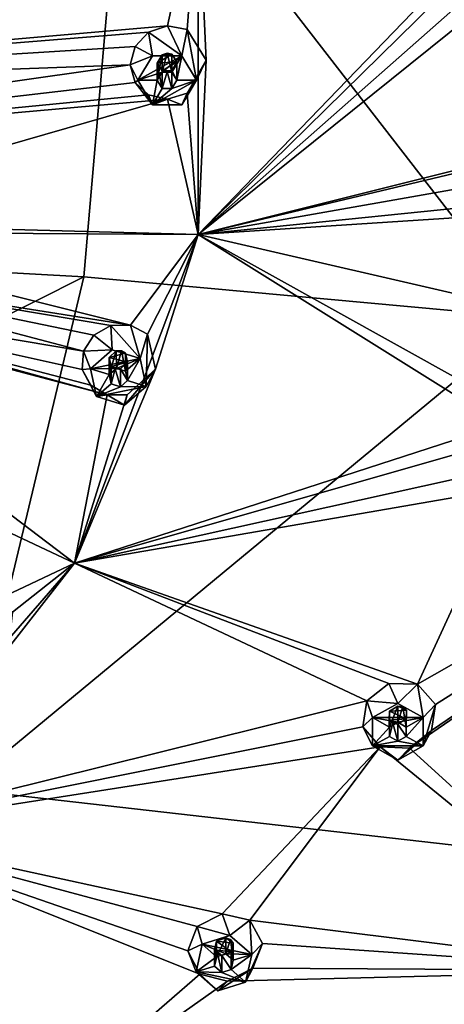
# Model space of a CAD drawing. Header units: millimetres. Extents: x -175 to 175, y 0 to 247.
# Tile 180 of 185: x 22 to 33, y 171 to 196. Entities that reach past the tile are written whole.
import ezdxf

# ---------------------------------------------------------------- set-up
doc = ezdxf.new("R2010")
doc.units = ezdxf.units.MM
doc.header["$LTSCALE"] = 65.185185
for name, color, linetype in [('150', 7, 'CONTINUOUS'), ('151', 7, 'CONTINUOUS'), ('152', 7, 'CONTINUOUS'), ('153', 7, 'CONTINUOUS'), ('154', 7, 'CONTINUOUS'), ('155', 7, 'CONTINUOUS'), ('156', 7, 'CONTINUOUS'), ('157', 7, 'CONTINUOUS'), ('158', 7, 'CONTINUOUS'), ('159', 7, 'CONTINUOUS'), ('18', 7, 'CONTINUOUS'), ('26', 7, 'CONTINUOUS'), ('27', 7, 'CONTINUOUS'), ('34', 7, 'CONTINUOUS'), ('350', 7, 'CONTINUOUS'), ('351', 7, 'CONTINUOUS'), ('352', 7, 'CONTINUOUS'), ('353', 7, 'CONTINUOUS'), ('354', 7, 'CONTINUOUS'), ('355', 7, 'CONTINUOUS'), ('356', 7, 'CONTINUOUS'), ('357', 7, 'CONTINUOUS'), ('358', 7, 'CONTINUOUS'), ('359', 7, 'CONTINUOUS'), ('430', 7, 'CONTINUOUS'), ('437', 7, 'CONTINUOUS'), ('439', 7, 'CONTINUOUS'), ('441', 7, 'CONTINUOUS'), ('444', 7, 'CONTINUOUS'), ('51', 7, 'CONTINUOUS'), ('68', 7, 'CONTINUOUS')]:
    doc.layers.add(name, color=color, linetype=linetype)

msp = doc.modelspace()

# ---------------------------------------------------------------- linework, layer by layer
at = {"layer": '150', "linetype": 'CONTINUOUS'}
for points in [[(30.763, 178.482, 20.788), (30.619, 178.909, 19.52), (30.518, 178.25, 19.248), (30.763, 178.482, 20.788)], [(30.763, 177.758, 20.593), (30.763, 178.482, 20.788), (30.518, 178.25, 19.248), (30.763, 177.758, 20.593)], [(30.96, 177.735, 18.866), (30.763, 177.758, 20.593), (30.518, 178.25, 19.248), (30.96, 177.735, 18.866)], [(32.062, 177.758, 20.593), (31.413, 177.396, 20.496), (32.279, 178.155, 18.629), (32.062, 177.758, 20.593)], [(32.279, 178.155, 18.629), (31.413, 177.396, 20.496), (31.708, 177.703, 18.606), (32.279, 178.155, 18.629)], [(31.413, 177.396, 20.496), (30.763, 177.758, 20.593), (30.96, 177.735, 18.866), (31.413, 177.396, 20.496)], [(31.708, 177.703, 18.606), (31.413, 177.396, 20.496), (30.96, 177.735, 18.866), (31.708, 177.703, 18.606)]]:
    msp.add_3dface(points, dxfattribs=at)
at = {"layer": '151', "linetype": 'CONTINUOUS'}
for points in [[(31.413, 178.845, 20.885), (30.763, 178.482, 20.788), (32.062, 178.482, 20.788), (31.413, 178.845, 20.885)], [(30.763, 178.482, 20.788), (30.763, 177.758, 20.593), (31.196, 178.241, 20.723), (30.763, 178.482, 20.788)], [(32.062, 178.482, 20.788), (30.763, 178.482, 20.788), (31.413, 178.362, 20.755), (32.062, 178.482, 20.788)], [(31.413, 178.362, 20.755), (30.763, 178.482, 20.788), (31.196, 178.241, 20.723), (31.413, 178.362, 20.755)], [(31.629, 178.241, 20.723), (32.062, 178.482, 20.788), (31.413, 178.362, 20.755), (31.629, 178.241, 20.723)], [(32.062, 177.758, 20.593), (32.062, 178.482, 20.788), (31.629, 178, 20.658), (32.062, 177.758, 20.593)], [(31.629, 178, 20.658), (32.062, 178.482, 20.788), (31.629, 178.241, 20.723), (31.629, 178, 20.658)], [(31.196, 178.241, 20.723), (30.763, 177.758, 20.593), (31.196, 178, 20.658), (31.196, 178.241, 20.723)], [(31.196, 178, 20.658), (30.763, 177.758, 20.593), (31.413, 177.879, 20.626), (31.196, 178, 20.658)], [(32.062, 177.758, 20.593), (31.629, 178, 20.658), (31.413, 177.879, 20.626), (32.062, 177.758, 20.593)], [(30.763, 177.758, 20.593), (32.062, 177.758, 20.593), (31.413, 177.879, 20.626), (30.763, 177.758, 20.593)], [(30.763, 177.758, 20.593), (31.413, 177.396, 20.496), (32.062, 177.758, 20.593), (30.763, 177.758, 20.593)]]:
    msp.add_3dface(points, dxfattribs=at)
at = {"layer": '152', "linetype": 'CONTINUOUS'}
for points in [[(31.196, 178.645, 19.214), (31.196, 178, 20.658), (31.194, 178.418, 19.11), (31.196, 178.645, 19.214)], [(31.196, 178.241, 20.723), (31.196, 178, 20.658), (31.196, 178.645, 19.214), (31.196, 178.241, 20.723)], [(31.194, 178.418, 19.11), (31.196, 178, 20.658), (31.287, 178.338, 19.043), (31.194, 178.418, 19.11)], [(31.196, 178, 20.658), (31.413, 177.879, 20.626), (31.287, 178.338, 19.043), (31.196, 178, 20.658)], [(31.287, 178.338, 19.043), (31.413, 177.879, 20.626), (31.416, 178.317, 18.991), (31.287, 178.338, 19.043)], [(31.413, 177.879, 20.626), (31.629, 178, 20.658), (31.416, 178.317, 18.991), (31.413, 177.879, 20.626)], [(31.629, 178, 20.658), (31.629, 178.449, 18.982), (31.416, 178.317, 18.991), (31.629, 178, 20.658)]]:
    msp.add_3dface(points, dxfattribs=at)
at = {"layer": '153', "linetype": 'CONTINUOUS'}
for points in [[(30.619, 178.909, 19.52), (31.413, 178.845, 20.885), (31.18, 179.358, 19.545), (30.619, 178.909, 19.52)], [(31.18, 179.358, 19.545), (31.413, 178.845, 20.885), (31.918, 179.337, 19.295), (31.18, 179.358, 19.545)], [(31.413, 178.845, 20.885), (32.062, 178.482, 20.788), (31.918, 179.337, 19.295), (31.413, 178.845, 20.885)], [(31.918, 179.337, 19.295), (32.062, 178.482, 20.788), (32.377, 178.822, 18.906), (31.918, 179.337, 19.295)], [(30.619, 178.909, 19.52), (30.763, 178.482, 20.788), (31.413, 178.845, 20.885), (30.619, 178.909, 19.52)], [(32.062, 177.758, 20.593), (32.279, 178.155, 18.629), (32.377, 178.822, 18.906), (32.062, 177.758, 20.593)], [(32.062, 178.482, 20.788), (32.062, 177.758, 20.593), (32.377, 178.822, 18.906), (32.062, 178.482, 20.788)]]:
    msp.add_3dface(points, dxfattribs=at)
at = {"layer": '154', "linetype": 'CONTINUOUS'}
for points in [[(31.413, 178.362, 20.755), (31.196, 178.241, 20.723), (31.409, 178.777, 19.206), (31.413, 178.362, 20.755)], [(31.196, 178.241, 20.723), (31.196, 178.645, 19.214), (31.409, 178.777, 19.206), (31.196, 178.241, 20.723)], [(31.537, 178.756, 19.155), (31.413, 178.362, 20.755), (31.409, 178.777, 19.206), (31.537, 178.756, 19.155)], [(31.629, 178.241, 20.723), (31.413, 178.362, 20.755), (31.537, 178.756, 19.155), (31.629, 178.241, 20.723)], [(31.631, 178.676, 19.087), (31.629, 178.241, 20.723), (31.537, 178.756, 19.155), (31.631, 178.676, 19.087)], [(31.629, 178.449, 18.982), (31.629, 178.241, 20.723), (31.631, 178.676, 19.087), (31.629, 178.449, 18.982)], [(31.629, 178, 20.658), (31.629, 178.241, 20.723), (31.629, 178.449, 18.982), (31.629, 178, 20.658)]]:
    msp.add_3dface(points, dxfattribs=at)
at = {"layer": '155', "linetype": 'CONTINUOUS'}
for points in [[(26.398, 172.679, 19.233), (26.274, 173.133, 17.972), (26.029, 172.509, 17.71), (26.398, 172.679, 19.233)], [(26.242, 171.971, 19.043), (26.398, 172.679, 19.233), (26.029, 172.509, 17.71), (26.242, 171.971, 19.043)], [(26.337, 171.918, 17.307), (26.242, 171.971, 19.043), (26.029, 172.509, 17.71), (26.337, 171.918, 17.307)], [(26.8, 171.486, 18.913), (26.242, 171.971, 19.043), (26.337, 171.918, 17.307), (26.8, 171.486, 18.913)], [(27.513, 171.71, 18.973), (26.8, 171.486, 18.913), (27.699, 172.066, 16.998), (27.513, 171.71, 18.973)], [(27.699, 172.066, 16.998), (26.8, 171.486, 18.913), (27.048, 171.737, 17.008), (27.699, 172.066, 16.998)], [(27.048, 171.737, 17.008), (26.8, 171.486, 18.913), (26.337, 171.918, 17.307), (27.048, 171.737, 17.008)]]:
    msp.add_3dface(points, dxfattribs=at)
at = {"layer": '156', "linetype": 'CONTINUOUS'}
for points in [[(26.398, 172.679, 19.233), (26.242, 171.971, 19.043), (26.77, 172.356, 19.146), (26.398, 172.679, 19.233)], [(27.112, 172.903, 19.293), (26.398, 172.679, 19.233), (27.669, 172.418, 19.163), (27.112, 172.903, 19.293)], [(27.669, 172.418, 19.163), (26.398, 172.679, 19.233), (27.008, 172.431, 19.166), (27.669, 172.418, 19.163)], [(27.008, 172.431, 19.166), (26.398, 172.679, 19.233), (26.77, 172.356, 19.146), (27.008, 172.431, 19.166)], [(27.193, 172.269, 19.123), (27.669, 172.418, 19.163), (27.008, 172.431, 19.166), (27.193, 172.269, 19.123)], [(26.77, 172.356, 19.146), (26.242, 171.971, 19.043), (26.718, 172.12, 19.083), (26.77, 172.356, 19.146)], [(27.513, 171.71, 18.973), (27.669, 172.418, 19.163), (27.141, 172.033, 19.059), (27.513, 171.71, 18.973)], [(27.141, 172.033, 19.059), (27.669, 172.418, 19.163), (27.193, 172.269, 19.123), (27.141, 172.033, 19.059)], [(26.718, 172.12, 19.083), (26.242, 171.971, 19.043), (26.904, 171.958, 19.039), (26.718, 172.12, 19.083)], [(26.242, 171.971, 19.043), (26.8, 171.486, 18.913), (27.513, 171.71, 18.973), (26.242, 171.971, 19.043)], [(26.242, 171.971, 19.043), (27.513, 171.71, 18.973), (26.904, 171.958, 19.039), (26.242, 171.971, 19.043)], [(27.513, 171.71, 18.973), (27.141, 172.033, 19.059), (26.904, 171.958, 19.039), (27.513, 171.71, 18.973)]]:
    msp.add_3dface(points, dxfattribs=at)
at = {"layer": '157', "linetype": 'CONTINUOUS'}
for points in [[(26.77, 172.76, 17.637), (26.718, 172.12, 19.083), (26.717, 172.539, 17.535), (26.77, 172.76, 17.637)], [(26.77, 172.356, 19.146), (26.718, 172.12, 19.083), (26.77, 172.76, 17.637), (26.77, 172.356, 19.146)], [(26.717, 172.539, 17.535), (26.718, 172.12, 19.083), (26.788, 172.442, 17.463), (26.717, 172.539, 17.535)], [(26.718, 172.12, 19.083), (26.904, 171.958, 19.039), (26.788, 172.442, 17.463), (26.718, 172.12, 19.083)], [(26.788, 172.442, 17.463), (26.904, 171.958, 19.039), (26.907, 172.396, 17.404), (26.788, 172.442, 17.463)], [(27.141, 172.033, 19.059), (27.141, 172.482, 17.383), (26.907, 172.396, 17.404), (27.141, 172.033, 19.059)], [(26.904, 171.958, 19.039), (27.141, 172.033, 19.059), (26.907, 172.396, 17.404), (26.904, 171.958, 19.039)]]:
    msp.add_3dface(points, dxfattribs=at)
at = {"layer": '158', "linetype": 'CONTINUOUS'}
for points in [[(26.274, 173.133, 17.972), (27.112, 172.903, 19.293), (26.915, 173.46, 17.964), (26.274, 173.133, 17.972)], [(26.915, 173.46, 17.964), (27.112, 172.903, 19.293), (27.619, 173.293, 17.675), (26.915, 173.46, 17.964)], [(27.112, 172.903, 19.293), (27.669, 172.418, 19.163), (27.619, 173.293, 17.675), (27.112, 172.903, 19.293)], [(27.619, 173.293, 17.675), (27.669, 172.418, 19.163), (27.944, 172.698, 17.265), (27.619, 173.293, 17.675)], [(26.274, 173.133, 17.972), (26.398, 172.679, 19.233), (27.112, 172.903, 19.293), (26.274, 173.133, 17.972)], [(27.513, 171.71, 18.973), (27.699, 172.066, 16.998), (27.944, 172.698, 17.265), (27.513, 171.71, 18.973)], [(27.669, 172.418, 19.163), (27.513, 171.71, 18.973), (27.944, 172.698, 17.265), (27.669, 172.418, 19.163)]]:
    msp.add_3dface(points, dxfattribs=at)
at = {"layer": '159', "linetype": 'CONTINUOUS'}
for points in [[(27.008, 172.431, 19.166), (26.77, 172.356, 19.146), (27.003, 172.847, 17.617), (27.008, 172.431, 19.166)], [(26.77, 172.356, 19.146), (26.77, 172.76, 17.637), (27.003, 172.847, 17.617), (26.77, 172.356, 19.146)], [(27.122, 172.801, 17.559), (27.008, 172.431, 19.166), (27.003, 172.847, 17.617), (27.122, 172.801, 17.559)], [(27.193, 172.269, 19.123), (27.008, 172.431, 19.166), (27.122, 172.801, 17.559), (27.193, 172.269, 19.123)], [(27.194, 172.704, 17.487), (27.193, 172.269, 19.123), (27.122, 172.801, 17.559), (27.194, 172.704, 17.487)], [(27.141, 172.482, 17.383), (27.193, 172.269, 19.123), (27.194, 172.704, 17.487), (27.141, 172.482, 17.383)], [(27.141, 172.033, 19.059), (27.193, 172.269, 19.123), (27.141, 172.482, 17.383), (27.141, 172.033, 19.059)]]:
    msp.add_3dface(points, dxfattribs=at)
at = {"layer": '18', "linetype": 'CONTINUOUS'}
for points in [[(42.28, 174.38, 12.915), (30.5, 160.907, 9.305), (40.407, 174.102, 2.12), (42.28, 174.38, 12.915)], [(40.407, 174.102, 2.12), (30.5, 160.907, 9.305), (35.868, 168.488, 0.578), (40.407, 174.102, 2.12)]]:
    msp.add_3dface(points, dxfattribs=at)
at = {"layer": '26', "linetype": 'CONTINUOUS'}
for points in [[(0, 196.944, -2.628), (24.435, 202.13, 1.156), (0, 191.06, -3.751), (0, 196.944, -2.628)], [(0, 191.06, -3.751), (24.435, 202.13, 1.156), (23.367, 189.766, -1.541), (0, 191.06, -3.751)], [(23.367, 189.766, -1.541), (24.435, 202.13, 1.156), (34.825, 188.717, 1.105), (23.367, 189.766, -1.541)], [(24.435, 202.13, 1.156), (47.891, 200.246, 8.188), (34.825, 188.717, 1.105), (24.435, 202.13, 1.156)]]:
    msp.add_3dface(points, dxfattribs=at)
at = {"layer": '27', "linetype": 'CONTINUOUS'}
for points in [[(0, 191.06, -3.751), (23.367, 189.766, -1.541), (0, 178.017, -5.8), (0, 191.06, -3.751)], [(23.367, 189.766, -1.541), (20.224, 176.647, -3.966), (0, 178.017, -5.8), (23.367, 189.766, -1.541)], [(23.367, 189.766, -1.541), (34.825, 188.717, 1.105), (20.224, 176.647, -3.966), (23.367, 189.766, -1.541)], [(34.825, 188.717, 1.105), (39.764, 174.435, 1.264), (20.224, 176.647, -3.966), (34.825, 188.717, 1.105)], [(15.149, 164.695, -5.984), (20.224, 176.647, -3.966), (22.419, 164.341, -4.168), (15.149, 164.695, -5.984)], [(20.224, 176.647, -3.966), (39.764, 174.435, 1.264), (22.419, 164.341, -4.168), (20.224, 176.647, -3.966)], [(39.764, 174.435, 1.264), (30.21, 164.179, -1.522), (22.419, 164.341, -4.168), (39.764, 174.435, 1.264)]]:
    msp.add_3dface(points, dxfattribs=at)
at = {"layer": '34', "linetype": 'CONTINUOUS'}
msp.add_3dface([(26.344, 160.649, 10.271), (36.765, 168.021, 12.246), (37.983, 172.009, 13.315), (26.344, 160.649, 10.271)], dxfattribs=at)
at = {"layer": '350', "linetype": 'CONTINUOUS'}
for points in [[(24.75, 194.799, 28.516), (24.557, 195.198, 27.028), (24.683, 194.744, 26.876), (24.75, 194.799, 28.516)], [(26.25, 194.799, 28.516), (25.875, 194.172, 28.348), (26.5, 195.317, 26.584), (26.25, 194.799, 28.516)], [(26.5, 195.317, 26.584), (25.875, 194.172, 28.348), (26.011, 194.473, 26.478), (26.5, 195.317, 26.584)], [(25.125, 194.172, 28.348), (24.75, 194.799, 28.516), (24.683, 194.744, 26.876), (25.125, 194.172, 28.348)], [(25.026, 194.424, 26.706), (25.125, 194.172, 28.348), (24.683, 194.744, 26.876), (25.026, 194.424, 26.706)], [(25.512, 194.319, 26.559), (25.125, 194.172, 28.348), (25.026, 194.424, 26.706), (25.512, 194.319, 26.559)], [(26.011, 194.473, 26.478), (25.875, 194.172, 28.348), (25.512, 194.319, 26.559), (26.011, 194.473, 26.478)], [(25.875, 194.172, 28.348), (25.125, 194.172, 28.348), (25.512, 194.319, 26.559), (25.875, 194.172, 28.348)]]:
    msp.add_3dface(points, dxfattribs=at)
at = {"layer": '351', "linetype": 'CONTINUOUS'}
for points in [[(25.125, 195.427, 28.684), (24.75, 194.799, 28.516), (25.875, 195.427, 28.684), (25.125, 195.427, 28.684)], [(25.875, 195.427, 28.684), (24.75, 194.799, 28.516), (25.375, 195.009, 28.572), (25.875, 195.427, 28.684)], [(25.625, 195.009, 28.572), (25.875, 195.427, 28.684), (25.375, 195.009, 28.572), (25.625, 195.009, 28.572)], [(25.75, 194.799, 28.516), (25.875, 195.427, 28.684), (25.625, 195.009, 28.572), (25.75, 194.799, 28.516)], [(26.25, 194.799, 28.516), (25.875, 195.427, 28.684), (25.75, 194.799, 28.516), (26.25, 194.799, 28.516)], [(25.375, 195.009, 28.572), (24.75, 194.799, 28.516), (25.25, 194.799, 28.516), (25.375, 195.009, 28.572)], [(24.75, 194.799, 28.516), (25.125, 194.172, 28.348), (25.25, 194.799, 28.516), (24.75, 194.799, 28.516)], [(25.125, 194.172, 28.348), (25.875, 194.172, 28.348), (26.25, 194.799, 28.516), (25.125, 194.172, 28.348)], [(25.125, 194.172, 28.348), (26.25, 194.799, 28.516), (25.625, 194.59, 28.46), (25.125, 194.172, 28.348)], [(25.25, 194.799, 28.516), (25.125, 194.172, 28.348), (25.375, 194.59, 28.46), (25.25, 194.799, 28.516)], [(26.25, 194.799, 28.516), (25.75, 194.799, 28.516), (25.625, 194.59, 28.46), (26.25, 194.799, 28.516)], [(25.375, 194.59, 28.46), (25.125, 194.172, 28.348), (25.625, 194.59, 28.46), (25.375, 194.59, 28.46)]]:
    msp.add_3dface(points, dxfattribs=at)
at = {"layer": '352', "linetype": 'CONTINUOUS'}
for points in [[(25.25, 194.799, 28.516), (25.375, 194.59, 28.46), (25.25, 195.239, 26.874), (25.25, 194.799, 28.516)], [(25.25, 195.239, 26.874), (25.375, 194.59, 28.46), (25.373, 195.039, 26.79), (25.25, 195.239, 26.874)], [(25.75, 194.799, 28.516), (25.75, 195.27, 26.76), (25.626, 195.054, 26.732), (25.75, 194.799, 28.516)], [(25.373, 195.039, 26.79), (25.375, 194.59, 28.46), (25.499, 195.013, 26.752), (25.373, 195.039, 26.79)], [(25.375, 194.59, 28.46), (25.625, 194.59, 28.46), (25.499, 195.013, 26.752), (25.375, 194.59, 28.46)], [(25.499, 195.013, 26.752), (25.625, 194.59, 28.46), (25.626, 195.054, 26.732), (25.499, 195.013, 26.752)], [(25.625, 194.59, 28.46), (25.75, 194.799, 28.516), (25.626, 195.054, 26.732), (25.625, 194.59, 28.46)]]:
    msp.add_3dface(points, dxfattribs=at)
at = {"layer": '353', "linetype": 'CONTINUOUS'}
for points in [[(25.026, 196.029, 27.136), (25.875, 195.427, 28.684), (25.512, 196.194, 27.061), (25.026, 196.029, 27.136)], [(25.512, 196.194, 27.061), (25.875, 195.427, 28.684), (26.011, 196.101, 26.914), (25.512, 196.194, 27.061)], [(24.683, 195.667, 27.123), (25.125, 195.427, 28.684), (25.026, 196.029, 27.136), (24.683, 195.667, 27.123)], [(25.125, 195.427, 28.684), (25.875, 195.427, 28.684), (25.026, 196.029, 27.136), (25.125, 195.427, 28.684)], [(25.875, 195.427, 28.684), (26.25, 194.799, 28.516), (26.011, 196.101, 26.914), (25.875, 195.427, 28.684)], [(26.25, 194.799, 28.516), (26.5, 195.317, 26.584), (26.011, 196.101, 26.914), (26.25, 194.799, 28.516)], [(24.557, 195.198, 27.028), (25.125, 195.427, 28.684), (24.683, 195.667, 27.123), (24.557, 195.198, 27.028)], [(24.557, 195.198, 27.028), (24.75, 194.799, 28.516), (25.125, 195.427, 28.684), (24.557, 195.198, 27.028)]]:
    msp.add_3dface(points, dxfattribs=at)
at = {"layer": '354', "linetype": 'CONTINUOUS'}
for points in [[(25.375, 195.009, 28.572), (25.25, 194.799, 28.516), (25.373, 195.455, 26.901), (25.375, 195.009, 28.572)], [(25.25, 194.799, 28.516), (25.25, 195.239, 26.874), (25.373, 195.455, 26.901), (25.25, 194.799, 28.516)], [(25.499, 195.496, 26.882), (25.375, 195.009, 28.572), (25.373, 195.455, 26.901), (25.499, 195.496, 26.882)], [(25.625, 195.009, 28.572), (25.375, 195.009, 28.572), (25.499, 195.496, 26.882), (25.625, 195.009, 28.572)], [(25.626, 195.471, 26.844), (25.625, 195.009, 28.572), (25.499, 195.496, 26.882), (25.626, 195.471, 26.844)], [(25.75, 195.27, 26.76), (25.625, 195.009, 28.572), (25.626, 195.471, 26.844), (25.75, 195.27, 26.76)], [(25.75, 194.799, 28.516), (25.625, 195.009, 28.572), (25.75, 195.27, 26.76), (25.75, 194.799, 28.516)]]:
    msp.add_3dface(points, dxfattribs=at)
at = {"layer": '355', "linetype": 'CONTINUOUS'}
for points in [[(23.539, 187.412, 26.536), (23.356, 187.868, 25.064), (23.327, 187.399, 24.908), (23.539, 187.412, 26.536)], [(23.695, 186.703, 26.346), (23.539, 187.412, 26.536), (23.327, 187.399, 24.908), (23.695, 186.703, 26.346)], [(23.545, 186.994, 24.715), (23.695, 186.703, 26.346), (23.327, 187.399, 24.908), (23.545, 186.994, 24.715)], [(24.965, 186.964, 26.416), (24.408, 186.479, 26.286), (25.203, 187.407, 24.464), (24.965, 186.964, 26.416)], [(25.203, 187.407, 24.464), (24.408, 186.479, 26.286), (24.477, 186.749, 24.408), (25.203, 187.407, 24.464)], [(23.963, 186.75, 24.531), (23.695, 186.703, 26.346), (23.545, 186.994, 24.715), (23.963, 186.75, 24.531)], [(24.408, 186.479, 26.286), (23.695, 186.703, 26.346), (23.963, 186.75, 24.531), (24.408, 186.479, 26.286)], [(24.477, 186.749, 24.408), (24.408, 186.479, 26.286), (23.963, 186.75, 24.531), (24.477, 186.749, 24.408)]]:
    msp.add_3dface(points, dxfattribs=at)
at = {"layer": '356', "linetype": 'CONTINUOUS'}
for points in [[(24.096, 187.897, 26.666), (23.539, 187.412, 26.536), (24.809, 187.673, 26.606), (24.096, 187.897, 26.666)], [(24.809, 187.673, 26.606), (23.539, 187.412, 26.536), (24.2, 187.424, 26.539), (24.809, 187.673, 26.606)], [(24.438, 187.35, 26.519), (24.809, 187.673, 26.606), (24.2, 187.424, 26.539), (24.438, 187.35, 26.519)], [(24.49, 187.113, 26.456), (24.809, 187.673, 26.606), (24.438, 187.35, 26.519), (24.49, 187.113, 26.456)], [(24.965, 186.964, 26.416), (24.809, 187.673, 26.606), (24.49, 187.113, 26.456), (24.965, 186.964, 26.416)], [(24.2, 187.424, 26.539), (23.539, 187.412, 26.536), (24.014, 187.263, 26.496), (24.2, 187.424, 26.539)], [(23.539, 187.412, 26.536), (23.695, 186.703, 26.346), (24.014, 187.263, 26.496), (23.539, 187.412, 26.536)], [(24.014, 187.263, 26.496), (23.695, 186.703, 26.346), (24.066, 187.026, 26.433), (24.014, 187.263, 26.496)], [(24.965, 186.964, 26.416), (24.49, 187.113, 26.456), (24.304, 186.952, 26.413), (24.965, 186.964, 26.416)], [(24.066, 187.026, 26.433), (23.695, 186.703, 26.346), (24.304, 186.952, 26.413), (24.066, 187.026, 26.433)], [(23.695, 186.703, 26.346), (24.408, 186.479, 26.286), (24.965, 186.964, 26.416), (23.695, 186.703, 26.346)], [(23.695, 186.703, 26.346), (24.965, 186.964, 26.416), (24.304, 186.952, 26.413), (23.695, 186.703, 26.346)]]:
    msp.add_3dface(points, dxfattribs=at)
at = {"layer": '357', "linetype": 'CONTINUOUS'}
for points in [[(24.014, 187.263, 26.496), (24.066, 187.026, 26.433), (24.014, 187.703, 24.854), (24.014, 187.263, 26.496)], [(24.014, 187.703, 24.854), (24.066, 187.026, 26.433), (24.064, 187.476, 24.763), (24.014, 187.703, 24.854)], [(24.49, 187.113, 26.456), (24.49, 187.584, 24.7), (24.305, 187.415, 24.685), (24.49, 187.113, 26.456)], [(24.064, 187.476, 24.763), (24.066, 187.026, 26.433), (24.174, 187.414, 24.716), (24.064, 187.476, 24.763)], [(24.066, 187.026, 26.433), (24.304, 186.952, 26.413), (24.174, 187.414, 24.716), (24.066, 187.026, 26.433)], [(24.174, 187.414, 24.716), (24.304, 186.952, 26.413), (24.305, 187.415, 24.685), (24.174, 187.414, 24.716)], [(24.304, 186.952, 26.413), (24.49, 187.113, 26.456), (24.305, 187.415, 24.685), (24.304, 186.952, 26.413)]]:
    msp.add_3dface(points, dxfattribs=at)
at = {"layer": '358', "linetype": 'CONTINUOUS'}
for points in [[(23.623, 188.277, 25.143), (24.096, 187.897, 26.666), (24.058, 188.52, 25.124), (23.623, 188.277, 25.143)], [(24.058, 188.52, 25.124), (24.809, 187.673, 26.606), (24.563, 188.533, 25.008), (24.058, 188.52, 25.124)], [(24.096, 187.897, 26.666), (24.809, 187.673, 26.606), (24.058, 188.52, 25.124), (24.096, 187.897, 26.666)], [(24.563, 188.533, 25.008), (24.809, 187.673, 26.606), (24.998, 188.297, 24.823), (24.563, 188.533, 25.008)], [(23.356, 187.868, 25.064), (24.096, 187.897, 26.666), (23.623, 188.277, 25.143), (23.356, 187.868, 25.064)], [(24.809, 187.673, 26.606), (24.965, 186.964, 26.416), (24.998, 188.297, 24.823), (24.809, 187.673, 26.606)], [(24.965, 186.964, 26.416), (25.203, 187.407, 24.464), (24.998, 188.297, 24.823), (24.965, 186.964, 26.416)], [(23.356, 187.868, 25.064), (23.539, 187.412, 26.536), (24.096, 187.897, 26.666), (23.356, 187.868, 25.064)]]:
    msp.add_3dface(points, dxfattribs=at)
at = {"layer": '359', "linetype": 'CONTINUOUS'}
for points in [[(24.2, 187.424, 26.539), (24.014, 187.263, 26.496), (24.197, 187.871, 24.869), (24.2, 187.424, 26.539)], [(24.014, 187.263, 26.496), (24.014, 187.703, 24.854), (24.197, 187.871, 24.869), (24.014, 187.263, 26.496)], [(24.328, 187.873, 24.839), (24.2, 187.424, 26.539), (24.197, 187.871, 24.869), (24.328, 187.873, 24.839)], [(24.438, 187.35, 26.519), (24.2, 187.424, 26.539), (24.328, 187.873, 24.839), (24.438, 187.35, 26.519)], [(24.438, 187.812, 24.792), (24.438, 187.35, 26.519), (24.328, 187.873, 24.839), (24.438, 187.812, 24.792)], [(24.49, 187.584, 24.7), (24.438, 187.35, 26.519), (24.438, 187.812, 24.792), (24.49, 187.584, 24.7)], [(24.49, 187.113, 26.456), (24.438, 187.35, 26.519), (24.49, 187.584, 24.7), (24.49, 187.113, 26.456)]]:
    msp.add_3dface(points, dxfattribs=at)
at = {"layer": '430', "linetype": 'CONTINUOUS'}
for points in [[(35.162, 199.554, 25.052), (35.357, 200.24, 25.14), (26.299, 190.851, 25.335), (35.162, 199.554, 25.052)], [(35.357, 200.24, 25.14), (26.299, 199.809, 27.735), (26.299, 190.851, 25.335), (35.357, 200.24, 25.14)], [(14.564, 198.333, 29.661), (6.5, 194.534, 29.506), (26.299, 199.809, 27.735), (14.564, 198.333, 29.661)], [(6.5, 194.534, 29.506), (25.512, 196.194, 27.061), (26.299, 199.809, 27.735), (6.5, 194.534, 29.506)], [(25.512, 196.194, 27.061), (26.011, 196.101, 26.914), (26.299, 199.809, 27.735), (25.512, 196.194, 27.061)], [(26.011, 196.101, 26.914), (26.5, 195.317, 26.584), (26.299, 199.809, 27.735), (26.011, 196.101, 26.914)], [(26.299, 199.809, 27.735), (26.5, 195.317, 26.584), (26.299, 190.851, 25.335), (26.299, 199.809, 27.735)], [(35.496, 198.968, 24.799), (35.162, 199.554, 25.052), (26.299, 190.851, 25.335), (35.496, 198.968, 24.799)], [(36.204, 198.814, 24.514), (35.496, 198.968, 24.799), (26.299, 190.851, 25.335), (36.204, 198.814, 24.514)], [(36.204, 193.323, 23.042), (36.204, 198.814, 24.514), (26.299, 190.851, 25.335), (36.204, 193.323, 23.042)], [(6.5, 194.534, 29.506), (25.026, 196.029, 27.136), (25.512, 196.194, 27.061), (6.5, 194.534, 29.506)], [(6.5, 194.534, 29.506), (24.683, 195.667, 27.123), (25.026, 196.029, 27.136), (6.5, 194.534, 29.506)], [(6.5, 194.534, 29.506), (24.557, 195.198, 27.028), (24.683, 195.667, 27.123), (6.5, 194.534, 29.506)], [(6.5, 194.534, 29.506), (6.182, 192.594, 28.986), (24.557, 195.198, 27.028), (6.5, 194.534, 29.506)], [(24.557, 195.198, 27.028), (6.182, 192.594, 28.986), (24.683, 194.744, 26.876), (24.557, 195.198, 27.028)], [(26.5, 195.317, 26.584), (26.011, 194.473, 26.478), (26.299, 190.851, 25.335), (26.5, 195.317, 26.584)], [(6.182, 192.594, 28.986), (25.026, 194.424, 26.706), (24.683, 194.744, 26.876), (6.182, 192.594, 28.986)], [(6.182, 192.594, 28.986), (25.512, 194.319, 26.559), (25.026, 194.424, 26.706), (6.182, 192.594, 28.986)], [(26.011, 194.473, 26.478), (25.512, 194.319, 26.559), (26.299, 190.851, 25.335), (26.011, 194.473, 26.478)], [(6.182, 192.594, 28.986), (14.564, 191.167, 27.741), (25.512, 194.319, 26.559), (6.182, 192.594, 28.986)], [(25.512, 194.319, 26.559), (14.564, 191.167, 27.741), (26.299, 190.851, 25.335), (25.512, 194.319, 26.559)], [(35.496, 193.047, 23.213), (36.204, 193.323, 23.042), (26.299, 190.851, 25.335), (35.496, 193.047, 23.213)], [(35.162, 192.414, 23.138), (35.496, 193.047, 23.213), (26.299, 190.851, 25.335), (35.162, 192.414, 23.138)], [(35.357, 191.775, 22.872), (35.162, 192.414, 23.138), (26.299, 190.851, 25.335), (35.357, 191.775, 22.872)], [(36.003, 191.484, 22.55), (35.357, 191.775, 22.872), (26.299, 190.851, 25.335), (36.003, 191.484, 22.55)], [(44.707, 186.613, 17.228), (36.003, 191.484, 22.55), (26.299, 190.851, 25.335), (44.707, 186.613, 17.228)], [(14.564, 191.167, 27.741), (15.003, 190.923, 27.604), (26.299, 190.851, 25.335), (14.564, 191.167, 27.741)], [(13.963, 189.38, 27.262), (5.259, 190.844, 28.517), (23.127, 182.433, 23.079), (13.963, 189.38, 27.262)], [(5.259, 190.844, 28.517), (21.21, 181.53, 23.132), (23.127, 182.433, 23.079), (5.259, 190.844, 28.517)], [(15.003, 190.923, 27.604), (15.217, 190.01, 27.288), (24.563, 188.533, 25.008), (15.003, 190.923, 27.604)], [(15.003, 190.923, 27.604), (24.563, 188.533, 25.008), (26.299, 190.851, 25.335), (15.003, 190.923, 27.604)], [(34.083, 185.984, 21.32), (26.299, 190.851, 25.335), (23.127, 182.433, 23.079), (34.083, 185.984, 21.32)], [(26.299, 190.851, 25.335), (25.203, 187.407, 24.464), (23.127, 182.433, 23.079), (26.299, 190.851, 25.335)], [(24.563, 188.533, 25.008), (24.998, 188.297, 24.823), (26.299, 190.851, 25.335), (24.563, 188.533, 25.008)], [(24.998, 188.297, 24.823), (25.203, 187.407, 24.464), (26.299, 190.851, 25.335), (24.998, 188.297, 24.823)], [(34.822, 186.113, 21.11), (44.707, 186.613, 17.228), (26.299, 190.851, 25.335), (34.822, 186.113, 21.11)], [(34.083, 185.984, 21.32), (34.822, 186.113, 21.11), (26.299, 190.851, 25.335), (34.083, 185.984, 21.32)], [(15.217, 190.01, 27.288), (14.477, 189.36, 27.185), (23.356, 187.868, 25.064), (15.217, 190.01, 27.288)], [(15.217, 190.01, 27.288), (23.356, 187.868, 25.064), (23.623, 188.277, 25.143), (15.217, 190.01, 27.288)], [(15.217, 190.01, 27.288), (23.623, 188.277, 25.143), (24.058, 188.52, 25.124), (15.217, 190.01, 27.288)], [(15.217, 190.01, 27.288), (24.058, 188.52, 25.124), (24.563, 188.533, 25.008), (15.217, 190.01, 27.288)], [(14.477, 189.36, 27.185), (13.963, 189.38, 27.262), (23.963, 186.75, 24.531), (14.477, 189.36, 27.185)], [(23.963, 186.75, 24.531), (13.963, 189.38, 27.262), (23.127, 182.433, 23.079), (23.963, 186.75, 24.531)], [(23.356, 187.868, 25.064), (14.477, 189.36, 27.185), (23.327, 187.399, 24.908), (23.356, 187.868, 25.064)], [(14.477, 189.36, 27.185), (23.963, 186.75, 24.531), (23.545, 186.994, 24.715), (14.477, 189.36, 27.185)], [(14.477, 189.36, 27.185), (23.545, 186.994, 24.715), (23.327, 187.399, 24.908), (14.477, 189.36, 27.185)], [(25.203, 187.407, 24.464), (24.477, 186.749, 24.408), (23.127, 182.433, 23.079), (25.203, 187.407, 24.464)], [(24.477, 186.749, 24.408), (23.963, 186.75, 24.531), (23.127, 182.433, 23.079), (24.477, 186.749, 24.408)], [(37.983, 172.009, 13.315), (44.707, 186.613, 17.228), (31.708, 177.703, 18.606), (37.983, 172.009, 13.315)], [(44.707, 186.613, 17.228), (32.279, 178.155, 18.629), (31.708, 177.703, 18.606), (44.707, 186.613, 17.228)], [(44.707, 186.613, 17.228), (34.23, 184.354, 20.639), (31.918, 179.337, 19.295), (44.707, 186.613, 17.228)], [(44.707, 186.613, 17.228), (31.918, 179.337, 19.295), (32.377, 178.822, 18.906), (44.707, 186.613, 17.228)], [(32.279, 178.155, 18.629), (44.707, 186.613, 17.228), (32.377, 178.822, 18.906), (32.279, 178.155, 18.629)], [(33.625, 185.431, 21.267), (34.083, 185.984, 21.32), (23.127, 182.433, 23.079), (33.625, 185.431, 21.267)], [(33.674, 184.767, 20.994), (33.625, 185.431, 21.267), (23.127, 182.433, 23.079), (33.674, 184.767, 20.994)], [(34.23, 184.354, 20.639), (33.674, 184.767, 20.994), (23.127, 182.433, 23.079), (34.23, 184.354, 20.639)], [(31.918, 179.337, 19.295), (34.23, 184.354, 20.639), (23.127, 182.433, 23.079), (31.918, 179.337, 19.295)], [(30.619, 178.909, 19.52), (23.127, 182.433, 23.079), (17.165, 175.571, 21.24), (30.619, 178.909, 19.52)], [(23.127, 182.433, 23.079), (21.439, 180.272, 22.552), (17.165, 175.571, 21.24), (23.127, 182.433, 23.079)], [(21.21, 181.53, 23.132), (21.539, 181.178, 22.915), (23.127, 182.433, 23.079), (21.21, 181.53, 23.132)], [(21.539, 181.178, 22.915), (21.439, 180.272, 22.552), (23.127, 182.433, 23.079), (21.539, 181.178, 22.915)], [(30.619, 178.909, 19.52), (31.18, 179.358, 19.545), (23.127, 182.433, 23.079), (30.619, 178.909, 19.52)], [(31.18, 179.358, 19.545), (31.918, 179.337, 19.295), (23.127, 182.433, 23.079), (31.18, 179.358, 19.545)], [(30.518, 178.25, 19.248), (30.619, 178.909, 19.52), (17.165, 175.571, 21.24), (30.518, 178.25, 19.248)], [(30.96, 177.735, 18.866), (30.518, 178.25, 19.248), (17.165, 175.571, 21.24), (30.96, 177.735, 18.866)], [(26.915, 173.46, 17.964), (30.96, 177.735, 18.866), (17.165, 175.571, 21.24), (26.915, 173.46, 17.964)], [(30.96, 177.735, 18.866), (26.915, 173.46, 17.964), (27.619, 173.293, 17.675), (30.96, 177.735, 18.866)], [(37.983, 172.009, 13.315), (30.96, 177.735, 18.866), (27.619, 173.293, 17.675), (37.983, 172.009, 13.315)], [(37.983, 172.009, 13.315), (31.708, 177.703, 18.606), (30.96, 177.735, 18.866), (37.983, 172.009, 13.315)], [(26.029, 172.509, 17.71), (26.274, 173.133, 17.972), (17.165, 175.571, 21.24), (26.029, 172.509, 17.71)], [(26.274, 173.133, 17.972), (26.915, 173.46, 17.964), (17.165, 175.571, 21.24), (26.274, 173.133, 17.972)], [(26.337, 171.918, 17.307), (26.029, 172.509, 17.71), (17.165, 175.571, 21.24), (26.337, 171.918, 17.307)], [(22.113, 168.244, 16.322), (26.337, 171.918, 17.307), (17.165, 175.571, 21.24), (22.113, 168.244, 16.322)], [(21.474, 168.547, 16.648), (22.113, 168.244, 16.322), (17.165, 175.571, 21.24), (21.474, 168.547, 16.648)], [(37.983, 172.009, 13.315), (27.619, 173.293, 17.675), (27.944, 172.698, 17.265), (37.983, 172.009, 13.315)], [(27.699, 172.066, 16.998), (37.983, 172.009, 13.315), (27.944, 172.698, 17.265), (27.699, 172.066, 16.998)], [(26.344, 160.649, 10.271), (37.983, 172.009, 13.315), (21.207, 166.838, 15.695), (26.344, 160.649, 10.271)], [(37.983, 172.009, 13.315), (21.908, 167.03, 15.648), (21.207, 166.838, 15.695), (37.983, 172.009, 13.315)], [(21.908, 167.03, 15.648), (37.983, 172.009, 13.315), (22.289, 167.598, 15.899), (21.908, 167.03, 15.648)], [(37.983, 172.009, 13.315), (27.048, 171.737, 17.008), (22.113, 168.244, 16.322), (37.983, 172.009, 13.315)], [(37.983, 172.009, 13.315), (22.113, 168.244, 16.322), (22.289, 167.598, 15.899), (37.983, 172.009, 13.315)], [(37.983, 172.009, 13.315), (27.699, 172.066, 16.998), (27.048, 171.737, 17.008), (37.983, 172.009, 13.315)], [(27.048, 171.737, 17.008), (26.337, 171.918, 17.307), (22.113, 168.244, 16.322), (27.048, 171.737, 17.008)]]:
    msp.add_3dface(points, dxfattribs=at)
at = {"layer": '437', "linetype": 'CONTINUOUS'}
for points in [[(27.141, 172.482, 17.383), (26.77, 172.76, 17.637), (26.717, 172.539, 17.535), (27.141, 172.482, 17.383)], [(26.77, 172.76, 17.637), (27.194, 172.704, 17.487), (27.003, 172.847, 17.617), (26.77, 172.76, 17.637)], [(26.77, 172.76, 17.637), (27.141, 172.482, 17.383), (27.194, 172.704, 17.487), (26.77, 172.76, 17.637)], [(27.194, 172.704, 17.487), (27.122, 172.801, 17.559), (27.003, 172.847, 17.617), (27.194, 172.704, 17.487)], [(27.141, 172.482, 17.383), (26.717, 172.539, 17.535), (26.907, 172.396, 17.404), (27.141, 172.482, 17.383)], [(26.717, 172.539, 17.535), (26.788, 172.442, 17.463), (26.907, 172.396, 17.404), (26.717, 172.539, 17.535)]]:
    msp.add_3dface(points, dxfattribs=at)
at = {"layer": '439', "linetype": 'CONTINUOUS'}
for points in [[(31.196, 178.645, 19.214), (31.631, 178.676, 19.087), (31.409, 178.777, 19.206), (31.196, 178.645, 19.214)], [(31.631, 178.676, 19.087), (31.537, 178.756, 19.155), (31.409, 178.777, 19.206), (31.631, 178.676, 19.087)], [(31.629, 178.449, 18.982), (31.196, 178.645, 19.214), (31.194, 178.418, 19.11), (31.629, 178.449, 18.982)], [(31.196, 178.645, 19.214), (31.629, 178.449, 18.982), (31.631, 178.676, 19.087), (31.196, 178.645, 19.214)], [(31.629, 178.449, 18.982), (31.194, 178.418, 19.11), (31.416, 178.317, 18.991), (31.629, 178.449, 18.982)], [(31.194, 178.418, 19.11), (31.287, 178.338, 19.043), (31.416, 178.317, 18.991), (31.194, 178.418, 19.11)]]:
    msp.add_3dface(points, dxfattribs=at)
at = {"layer": '441', "linetype": 'CONTINUOUS'}
for points in [[(24.014, 187.703, 24.854), (24.438, 187.812, 24.792), (24.197, 187.871, 24.869), (24.014, 187.703, 24.854)], [(24.014, 187.703, 24.854), (24.49, 187.584, 24.7), (24.438, 187.812, 24.792), (24.014, 187.703, 24.854)], [(24.438, 187.812, 24.792), (24.328, 187.873, 24.839), (24.197, 187.871, 24.869), (24.438, 187.812, 24.792)], [(24.49, 187.584, 24.7), (24.014, 187.703, 24.854), (24.064, 187.476, 24.763), (24.49, 187.584, 24.7)], [(24.49, 187.584, 24.7), (24.064, 187.476, 24.763), (24.305, 187.415, 24.685), (24.49, 187.584, 24.7)], [(24.064, 187.476, 24.763), (24.174, 187.414, 24.716), (24.305, 187.415, 24.685), (24.064, 187.476, 24.763)]]:
    msp.add_3dface(points, dxfattribs=at)
at = {"layer": '444', "linetype": 'CONTINUOUS'}
for points in [[(25.25, 195.239, 26.874), (25.75, 195.27, 26.76), (25.626, 195.471, 26.844), (25.25, 195.239, 26.874)], [(25.25, 195.239, 26.874), (25.626, 195.471, 26.844), (25.373, 195.455, 26.901), (25.25, 195.239, 26.874)], [(25.626, 195.471, 26.844), (25.499, 195.496, 26.882), (25.373, 195.455, 26.901), (25.626, 195.471, 26.844)], [(25.75, 195.27, 26.76), (25.25, 195.239, 26.874), (25.373, 195.039, 26.79), (25.75, 195.27, 26.76)], [(25.75, 195.27, 26.76), (25.373, 195.039, 26.79), (25.626, 195.054, 26.732), (25.75, 195.27, 26.76)], [(25.373, 195.039, 26.79), (25.499, 195.013, 26.752), (25.626, 195.054, 26.732), (25.373, 195.039, 26.79)]]:
    msp.add_3dface(points, dxfattribs=at)
at = {"layer": '51', "linetype": 'CONTINUOUS'}
for points in [[(30.21, 164.179, -1.522), (39.764, 174.435, 1.264), (30.423, 163.832, -1.24), (30.21, 164.179, -1.522)], [(39.764, 174.435, 1.264), (30.448, 163.781, -1.17), (30.423, 163.832, -1.24), (39.764, 174.435, 1.264)], [(30.448, 163.781, -1.17), (39.764, 174.435, 1.264), (37.372, 170.497, 0.609), (30.448, 163.781, -1.17)]]:
    msp.add_3dface(points, dxfattribs=at)
at = {"layer": '68', "linetype": 'CONTINUOUS'}
for points in [[(36.765, 168.021, 12.246), (29.871, 161.399, 10.472), (42.025, 174.335, 13.635), (36.765, 168.021, 12.246)], [(42.025, 174.335, 13.635), (29.871, 161.399, 10.472), (30.315, 160.944, 10.047), (42.025, 174.335, 13.635)], [(30.5, 160.907, 9.305), (42.28, 174.38, 12.915), (30.315, 160.944, 10.047), (30.5, 160.907, 9.305)], [(42.28, 174.38, 12.915), (42.025, 174.335, 13.635), (30.315, 160.944, 10.047), (42.28, 174.38, 12.915)]]:
    msp.add_3dface(points, dxfattribs=at)

doc.saveas('drawing.dxf')
